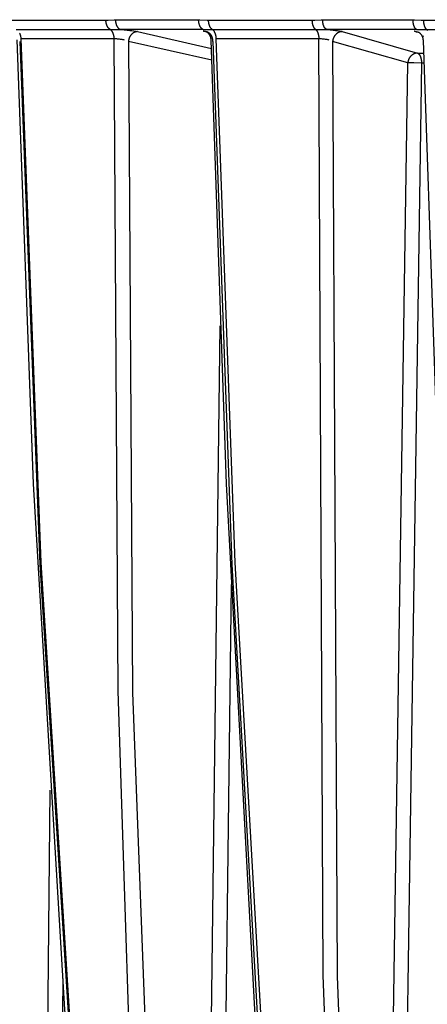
# Model space of a CAD drawing. Header units: millimetres. Extents: x -2637 to -1637, y 678 to 1678.
# Tile 165 of 256: x -2087 to -2067, y 1029 to 1077. Entities that reach past the tile are written whole.
import ezdxf

# ---------------------------------------------------------------- set-up
doc = ezdxf.new("R2010")
doc.units = ezdxf.units.MM
doc.layers.add('Make2D$B.SHOW mini', color=7, linetype='Continuous', true_color=0x000000)

msp = doc.modelspace()

# ---------------------------------------------------------------- linework, layer by layer
at = {"layer": 'Make2D$B.SHOW mini', "color": 18, "lineweight": -3, "true_color": 0x000000}
for points in [[(-2087.774, 1077.442), (-2083.149, 1077.442)], [(-2083.149, 1077.442), (-2083.092, 1077.443), (-2083.036, 1077.444), (-2082.744, 1077.458), (-2082.683, 1077.459)], [(-2082.945, 1076.984), (-2082.95, 1076.987), (-2082.955, 1076.99), (-2082.96, 1076.993), (-2082.965, 1076.997), (-2082.97, 1077), (-2082.975, 1077.004), (-2082.98, 1077.008), (-2082.985, 1077.012), (-2082.99, 1077.016), (-2082.995, 1077.021), (-2083, 1077.025), (-2083.005, 1077.03), (-2083.01, 1077.035), (-2083.014, 1077.04), (-2083.019, 1077.045), (-2083.024, 1077.051), (-2083.028, 1077.056), (-2083.033, 1077.062), (-2083.037, 1077.068), (-2083.042, 1077.074), (-2083.046, 1077.08), (-2083.05, 1077.087), (-2083.055, 1077.093), (-2083.059, 1077.1), (-2083.067, 1077.114), (-2083.075, 1077.128), (-2083.082, 1077.143), (-2083.09, 1077.159), (-2083.096, 1077.175), (-2083.103, 1077.191), (-2083.109, 1077.208), (-2083.114, 1077.225), (-2083.12, 1077.243), (-2083.124, 1077.26), (-2083.129, 1077.278), (-2083.133, 1077.296), (-2083.136, 1077.314), (-2083.139, 1077.333), (-2083.142, 1077.351), (-2083.144, 1077.369), (-2083.146, 1077.388), (-2083.147, 1077.406), (-2083.148, 1077.424), (-2083.149, 1077.442)], [(-2082.683, 1077.459), (-2082.682, 1077.439), (-2082.681, 1077.418), (-2082.68, 1077.398), (-2082.677, 1077.377), (-2082.675, 1077.356), (-2082.671, 1077.335), (-2082.667, 1077.314), (-2082.663, 1077.294), (-2082.658, 1077.273), (-2082.652, 1077.253), (-2082.646, 1077.233), (-2082.639, 1077.213), (-2082.632, 1077.194), (-2082.624, 1077.176), (-2082.62, 1077.167), (-2082.616, 1077.158), (-2082.612, 1077.149), (-2082.607, 1077.141), (-2082.603, 1077.132), (-2082.598, 1077.124), (-2082.593, 1077.116), (-2082.588, 1077.108), (-2082.583, 1077.101), (-2082.578, 1077.093), (-2082.573, 1077.086), (-2082.568, 1077.079), (-2082.563, 1077.072), (-2082.557, 1077.066), (-2082.552, 1077.059), (-2082.546, 1077.053), (-2082.541, 1077.047), (-2082.535, 1077.042), (-2082.529, 1077.036), (-2082.524, 1077.031), (-2082.518, 1077.026), (-2082.512, 1077.022), (-2082.506, 1077.017), (-2082.5, 1077.013), (-2082.494, 1077.009), (-2082.488, 1077.005), (-2082.482, 1077.002), (-2082.476, 1076.999), (-2082.47, 1076.996), (-2082.465, 1076.993), (-2082.459, 1076.99), (-2082.453, 1076.988), (-2082.447, 1076.986), (-2082.441, 1076.984), (-2082.435, 1076.982), (-2082.429, 1076.981)], [(-2082.683, 1077.459), (-2078.595, 1077.459)], [(-2078.595, 1077.459), (-2078.531, 1077.458), (-2078.166, 1077.443), (-2078.107, 1077.442)], [(-2078.362, 1076.981), (-2078.365, 1076.982), (-2078.367, 1076.982), (-2078.37, 1076.983), (-2078.373, 1076.984), (-2078.375, 1076.985), (-2078.378, 1076.986), (-2078.381, 1076.987), (-2078.383, 1076.988), (-2078.389, 1076.99), (-2078.394, 1076.993), (-2078.4, 1076.996), (-2078.405, 1076.999), (-2078.411, 1077.002), (-2078.416, 1077.005), (-2078.422, 1077.009), (-2078.427, 1077.013), (-2078.432, 1077.017), (-2078.438, 1077.022), (-2078.443, 1077.026), (-2078.448, 1077.031), (-2078.454, 1077.036), (-2078.459, 1077.042), (-2078.464, 1077.047), (-2078.469, 1077.053), (-2078.474, 1077.059), (-2078.479, 1077.066), (-2078.484, 1077.072), (-2078.489, 1077.079), (-2078.494, 1077.086), (-2078.499, 1077.093), (-2078.503, 1077.101), (-2078.508, 1077.108), (-2078.512, 1077.116), (-2078.517, 1077.124), (-2078.521, 1077.132), (-2078.525, 1077.141), (-2078.529, 1077.149), (-2078.533, 1077.158), (-2078.541, 1077.176), (-2078.548, 1077.194), (-2078.555, 1077.213), (-2078.561, 1077.233), (-2078.566, 1077.253), (-2078.572, 1077.273), (-2078.576, 1077.294), (-2078.58, 1077.314), (-2078.584, 1077.335), (-2078.587, 1077.356), (-2078.589, 1077.377), (-2078.591, 1077.398), (-2078.593, 1077.418), (-2078.594, 1077.439), (-2078.595, 1077.459)], [(-2077.925, 1076.984), (-2077.929, 1076.987), (-2077.934, 1076.99), (-2077.938, 1076.993), (-2077.943, 1076.997), (-2077.947, 1077), (-2077.951, 1077.004), (-2077.956, 1077.008), (-2077.96, 1077.012), (-2077.965, 1077.016), (-2077.969, 1077.021), (-2077.974, 1077.025), (-2077.978, 1077.03), (-2077.982, 1077.035), (-2077.986, 1077.04), (-2077.991, 1077.045), (-2077.995, 1077.051), (-2077.999, 1077.056), (-2078.003, 1077.062), (-2078.007, 1077.068), (-2078.011, 1077.074), (-2078.015, 1077.08), (-2078.019, 1077.087), (-2078.026, 1077.1), (-2078.034, 1077.114), (-2078.041, 1077.128), (-2078.048, 1077.143), (-2078.054, 1077.159), (-2078.06, 1077.175), (-2078.066, 1077.191), (-2078.071, 1077.208), (-2078.076, 1077.225), (-2078.081, 1077.243), (-2078.085, 1077.26), (-2078.089, 1077.278), (-2078.093, 1077.296), (-2078.096, 1077.314), (-2078.099, 1077.333), (-2078.101, 1077.351), (-2078.103, 1077.369), (-2078.105, 1077.388), (-2078.106, 1077.406), (-2078.107, 1077.424), (-2078.107, 1077.442)], [(-2078.107, 1077.442), (-2073.01, 1077.442)], [(-2073.01, 1077.442), (-2072.886, 1077.444), (-2072.568, 1077.458), (-2072.501, 1077.459)], [(-2072.849, 1076.984), (-2072.853, 1076.987), (-2072.857, 1076.99), (-2072.861, 1076.993), (-2072.864, 1076.997), (-2072.868, 1077), (-2072.872, 1077.004), (-2072.876, 1077.008), (-2072.88, 1077.012), (-2072.884, 1077.016), (-2072.888, 1077.021), (-2072.892, 1077.025), (-2072.896, 1077.03), (-2072.9, 1077.035), (-2072.903, 1077.04), (-2072.907, 1077.045), (-2072.911, 1077.051), (-2072.914, 1077.056), (-2072.918, 1077.062), (-2072.925, 1077.074), (-2072.932, 1077.087), (-2072.939, 1077.1), (-2072.945, 1077.114), (-2072.952, 1077.128), (-2072.957, 1077.143), (-2072.963, 1077.159), (-2072.969, 1077.175), (-2072.974, 1077.191), (-2072.978, 1077.208), (-2072.983, 1077.225), (-2072.987, 1077.243), (-2072.991, 1077.26), (-2072.994, 1077.278), (-2072.997, 1077.296), (-2073, 1077.314), (-2073.003, 1077.333), (-2073.005, 1077.351), (-2073.006, 1077.369), (-2073.008, 1077.388), (-2073.009, 1077.406), (-2073.01, 1077.442)], [(-2072.3, 1076.981), (-2072.302, 1076.982), (-2072.304, 1076.982), (-2072.307, 1076.983), (-2072.309, 1076.984), (-2072.311, 1076.985), (-2072.314, 1076.986), (-2072.316, 1076.987), (-2072.318, 1076.988), (-2072.321, 1076.989), (-2072.323, 1076.99), (-2072.326, 1076.992), (-2072.328, 1076.993), (-2072.33, 1076.994), (-2072.333, 1076.996), (-2072.335, 1076.997), (-2072.337, 1076.999), (-2072.342, 1077.002), (-2072.347, 1077.005), (-2072.351, 1077.009), (-2072.356, 1077.013), (-2072.361, 1077.017), (-2072.365, 1077.022), (-2072.37, 1077.026), (-2072.375, 1077.031), (-2072.379, 1077.036), (-2072.384, 1077.042), (-2072.388, 1077.047), (-2072.393, 1077.053), (-2072.397, 1077.059), (-2072.401, 1077.066), (-2072.406, 1077.072), (-2072.41, 1077.079), (-2072.414, 1077.086), (-2072.418, 1077.093), (-2072.422, 1077.101), (-2072.426, 1077.108), (-2072.43, 1077.116), (-2072.434, 1077.124), (-2072.441, 1077.141), (-2072.448, 1077.158), (-2072.454, 1077.176), (-2072.461, 1077.194), (-2072.466, 1077.213), (-2072.472, 1077.233), (-2072.477, 1077.253), (-2072.481, 1077.273), (-2072.485, 1077.294), (-2072.489, 1077.314), (-2072.492, 1077.335), (-2072.494, 1077.356), (-2072.496, 1077.377), (-2072.498, 1077.398), (-2072.5, 1077.418), (-2072.5, 1077.439), (-2072.501, 1077.459)], [(-2072.501, 1077.459), (-2068.06, 1077.459)], [(-2068.06, 1077.459), (-2067.989, 1077.458), (-2067.657, 1077.444), (-2067.533, 1077.442)], [(-2067.881, 1076.981), (-2067.883, 1076.982), (-2067.885, 1076.982), (-2067.888, 1076.983), (-2067.89, 1076.984), (-2067.892, 1076.985), (-2067.894, 1076.986), (-2067.896, 1076.987), (-2067.898, 1076.988), (-2067.9, 1076.989), (-2067.902, 1076.99), (-2067.904, 1076.992), (-2067.906, 1076.993), (-2067.908, 1076.994), (-2067.91, 1076.996), (-2067.913, 1076.997), (-2067.915, 1076.999), (-2067.917, 1077), (-2067.919, 1077.002), (-2067.923, 1077.005), (-2067.927, 1077.009), (-2067.931, 1077.013), (-2067.935, 1077.017), (-2067.94, 1077.022), (-2067.944, 1077.026), (-2067.948, 1077.031), (-2067.952, 1077.036), (-2067.956, 1077.042), (-2067.96, 1077.047), (-2067.964, 1077.053), (-2067.967, 1077.059), (-2067.971, 1077.066), (-2067.975, 1077.072), (-2067.979, 1077.079), (-2067.982, 1077.086), (-2067.986, 1077.093), (-2067.99, 1077.101), (-2067.993, 1077.108), (-2068, 1077.124), (-2068.006, 1077.141), (-2068.013, 1077.158), (-2068.018, 1077.176), (-2068.024, 1077.194), (-2068.029, 1077.213), (-2068.034, 1077.233), (-2068.038, 1077.253), (-2068.042, 1077.273), (-2068.045, 1077.294), (-2068.049, 1077.314), (-2068.051, 1077.335), (-2068.054, 1077.356), (-2068.056, 1077.377), (-2068.057, 1077.398), (-2068.058, 1077.418), (-2068.06, 1077.459)], [(-2067.394, 1076.984), (-2067.398, 1076.987), (-2067.401, 1076.99), (-2067.404, 1076.993), (-2067.408, 1076.997), (-2067.411, 1077), (-2067.415, 1077.004), (-2067.418, 1077.008), (-2067.421, 1077.012), (-2067.425, 1077.016), (-2067.428, 1077.021), (-2067.432, 1077.025), (-2067.435, 1077.03), (-2067.438, 1077.035), (-2067.441, 1077.04), (-2067.445, 1077.045), (-2067.448, 1077.051), (-2067.454, 1077.062), (-2067.46, 1077.074), (-2067.466, 1077.087), (-2067.472, 1077.1), (-2067.477, 1077.114), (-2067.483, 1077.128), (-2067.488, 1077.143), (-2067.493, 1077.159), (-2067.497, 1077.175), (-2067.502, 1077.191), (-2067.506, 1077.208), (-2067.51, 1077.225), (-2067.513, 1077.243), (-2067.517, 1077.26), (-2067.52, 1077.278), (-2067.522, 1077.296), (-2067.527, 1077.333), (-2067.53, 1077.369), (-2067.532, 1077.406), (-2067.533, 1077.442)], [(-2067.533, 1077.442), (-2062.069, 1077.442)], [(-2087.551, 1076.984), (-2082.945, 1076.984)], [(-2082.945, 1076.984), (-2082.555, 1076.984), (-2082.429, 1076.981)], [(-2082.742, 1076.516), (-2082.742, 1076.535), (-2082.743, 1076.553), (-2082.744, 1076.572), (-2082.746, 1076.59), (-2082.748, 1076.609), (-2082.75, 1076.628), (-2082.753, 1076.646), (-2082.757, 1076.665), (-2082.76, 1076.683), (-2082.765, 1076.702), (-2082.769, 1076.72), (-2082.775, 1076.738), (-2082.78, 1076.755), (-2082.786, 1076.772), (-2082.793, 1076.789), (-2082.799, 1076.805), (-2082.807, 1076.821), (-2082.814, 1076.837), (-2082.822, 1076.852), (-2082.83, 1076.866), (-2082.834, 1076.873), (-2082.839, 1076.879), (-2082.843, 1076.886), (-2082.848, 1076.892), (-2082.852, 1076.899), (-2082.857, 1076.905), (-2082.861, 1076.911), (-2082.866, 1076.916), (-2082.871, 1076.922), (-2082.875, 1076.927), (-2082.88, 1076.933), (-2082.885, 1076.938), (-2082.89, 1076.942), (-2082.895, 1076.947), (-2082.9, 1076.952), (-2082.905, 1076.956), (-2082.91, 1076.96), (-2082.915, 1076.964), (-2082.92, 1076.968), (-2082.925, 1076.972), (-2082.93, 1076.975), (-2082.935, 1076.978), (-2082.94, 1076.981), (-2082.945, 1076.984)], [(-2082.429, 1076.981), (-2082.259, 1076.967), (-2081.98, 1076.936), (-2081.868, 1076.921), (-2081.769, 1076.905), (-2081.68, 1076.889), (-2081.6, 1076.873)], [(-2078.362, 1076.981), (-2082.429, 1076.981)], [(-2078.362, 1076.981), (-2078.317, 1076.983), (-2077.925, 1076.984)], [(-2077.925, 1076.984), (-2072.849, 1076.984)], [(-2077.925, 1076.984), (-2077.92, 1076.981), (-2077.915, 1076.978), (-2077.911, 1076.975), (-2077.906, 1076.972), (-2077.902, 1076.968), (-2077.897, 1076.964), (-2077.893, 1076.96), (-2077.888, 1076.956), (-2077.884, 1076.952), (-2077.879, 1076.947), (-2077.875, 1076.942), (-2077.87, 1076.938), (-2077.866, 1076.933), (-2077.862, 1076.927), (-2077.857, 1076.922), (-2077.853, 1076.916), (-2077.849, 1076.911), (-2077.845, 1076.905), (-2077.841, 1076.899), (-2077.837, 1076.892), (-2077.833, 1076.886), (-2077.829, 1076.879), (-2077.821, 1076.866), (-2077.814, 1076.852), (-2077.807, 1076.837), (-2077.8, 1076.821), (-2077.793, 1076.805), (-2077.787, 1076.789), (-2077.782, 1076.772), (-2077.776, 1076.755), (-2077.771, 1076.738), (-2077.766, 1076.72), (-2077.762, 1076.702), (-2077.758, 1076.683), (-2077.755, 1076.665), (-2077.752, 1076.646), (-2077.749, 1076.628), (-2077.747, 1076.609), (-2077.745, 1076.59), (-2077.744, 1076.572), (-2077.743, 1076.553), (-2077.742, 1076.535), (-2077.742, 1076.516)], [(-2072.849, 1076.984), (-2072.845, 1076.981), (-2072.84, 1076.978), (-2072.836, 1076.975), (-2072.832, 1076.972), (-2072.828, 1076.968), (-2072.824, 1076.964), (-2072.82, 1076.96), (-2072.816, 1076.956), (-2072.812, 1076.952), (-2072.808, 1076.947), (-2072.805, 1076.942), (-2072.801, 1076.938), (-2072.797, 1076.933), (-2072.793, 1076.927), (-2072.789, 1076.922), (-2072.785, 1076.916), (-2072.782, 1076.911), (-2072.778, 1076.905), (-2072.774, 1076.899), (-2072.771, 1076.892), (-2072.764, 1076.879), (-2072.757, 1076.866), (-2072.751, 1076.852), (-2072.744, 1076.837), (-2072.738, 1076.821), (-2072.733, 1076.805), (-2072.727, 1076.789), (-2072.722, 1076.772), (-2072.717, 1076.755), (-2072.713, 1076.738), (-2072.709, 1076.72), (-2072.705, 1076.702), (-2072.702, 1076.683), (-2072.698, 1076.665), (-2072.696, 1076.646), (-2072.693, 1076.628), (-2072.692, 1076.609), (-2072.69, 1076.59), (-2072.689, 1076.572), (-2072.688, 1076.553), (-2072.687, 1076.516)], [(-2072.849, 1076.984), (-2072.432, 1076.984), (-2072.3, 1076.981)], [(-2072.3, 1076.981), (-2072.134, 1076.967), (-2071.99, 1076.951), (-2071.869, 1076.936), (-2071.767, 1076.921), (-2071.68, 1076.905), (-2071.64, 1076.897), (-2071.604, 1076.889), (-2071.57, 1076.881), (-2071.539, 1076.873)], [(-2067.881, 1076.981), (-2072.3, 1076.981)], [(-2067.881, 1076.981), (-2067.796, 1076.984), (-2067.394, 1076.984)], [(-2067.394, 1076.984), (-2067.391, 1076.981), (-2067.387, 1076.978), (-2067.384, 1076.975), (-2067.38, 1076.972), (-2067.377, 1076.968), (-2067.373, 1076.964), (-2067.37, 1076.96), (-2067.366, 1076.956), (-2067.363, 1076.952), (-2067.36, 1076.947), (-2067.356, 1076.942)], [(-2067.394, 1076.984), (-2061.952, 1076.984)], [(-2080.845, 983.822), (-2083.104, 1004.74), (-2085.159, 1028.867), (-2086.711, 1054.675), (-2087.505, 1076.475)], [(-2087.392, 1076.805), (-2087.384, 1076.789), (-2087.377, 1076.772), (-2087.371, 1076.755), (-2087.365, 1076.738), (-2087.359, 1076.72), (-2087.354, 1076.702), (-2087.349, 1076.683), (-2087.345, 1076.665), (-2087.341, 1076.646), (-2087.338, 1076.628), (-2087.335, 1076.609), (-2087.333, 1076.59), (-2087.331, 1076.572), (-2087.33, 1076.553), (-2087.329, 1076.535), (-2087.329, 1076.516)], [(-2087.329, 1076.516), (-2086.341, 1050.812), (-2084.817, 1026.693), (-2082.857, 1004.091), (-2080.659, 983.822)], [(-2082.742, 1076.516), (-2087.329, 1076.516)], [(-2082.24, 1076.455), (-2082.273, 1076.463), (-2082.309, 1076.471), (-2082.348, 1076.479), (-2082.389, 1076.487), (-2082.432, 1076.494), (-2082.478, 1076.5), (-2082.524, 1076.506), (-2082.571, 1076.51), (-2082.616, 1076.514), (-2082.661, 1076.516), (-2082.703, 1076.517), (-2082.742, 1076.516)], [(-2079.643, 983.822), (-2081.682, 1017.742), (-2082.55, 1044.514), (-2082.742, 1076.516)], [(-2081.6, 1076.873), (-2081.609, 1076.873), (-2081.618, 1076.872), (-2081.627, 1076.872), (-2081.636, 1076.871), (-2081.645, 1076.87), (-2081.655, 1076.868), (-2081.664, 1076.867), (-2081.674, 1076.865), (-2081.683, 1076.863), (-2081.693, 1076.86), (-2081.702, 1076.857), (-2081.712, 1076.854), (-2081.721, 1076.851), (-2081.731, 1076.847), (-2081.741, 1076.843), (-2081.75, 1076.839), (-2081.76, 1076.834), (-2081.769, 1076.829), (-2081.779, 1076.824), (-2081.788, 1076.819), (-2081.798, 1076.813), (-2081.807, 1076.807), (-2081.816, 1076.801), (-2081.825, 1076.794), (-2081.835, 1076.787), (-2081.844, 1076.78), (-2081.852, 1076.772), (-2081.861, 1076.765), (-2081.87, 1076.757), (-2081.878, 1076.748), (-2081.886, 1076.74), (-2081.895, 1076.731), (-2081.903, 1076.722), (-2081.91, 1076.713), (-2081.918, 1076.704), (-2081.925, 1076.694), (-2081.933, 1076.684), (-2081.94, 1076.674), (-2081.947, 1076.664), (-2081.953, 1076.654), (-2081.96, 1076.644), (-2081.966, 1076.633), (-2081.972, 1076.622), (-2081.978, 1076.611), (-2081.983, 1076.6), (-2081.988, 1076.589), (-2081.993, 1076.578), (-2081.998, 1076.567), (-2082.003, 1076.556), (-2082.007, 1076.545), (-2082.011, 1076.533), (-2082.015, 1076.522), (-2082.018, 1076.511), (-2082.022, 1076.499), (-2082.025, 1076.488), (-2082.028, 1076.477), (-2082.03, 1076.465), (-2082.033, 1076.454), (-2082.035, 1076.443), (-2082.037, 1076.432), (-2082.039, 1076.421), (-2082.04, 1076.409), (-2082.042, 1076.399), (-2082.043, 1076.388)], [(-2081.6, 1076.873), (-2077.953, 1076.051)], [(-2078.283, 1076.873), (-2078.309, 1076.88), (-2078.333, 1076.886), (-2078.353, 1076.892), (-2078.371, 1076.898)], [(-2078.245, 1076.871), (-2078.254, 1076.872), (-2078.264, 1076.872), (-2078.274, 1076.873), (-2078.283, 1076.873)], [(-2077.975, 1076.46), (-2077.976, 1076.472), (-2077.977, 1076.484), (-2077.978, 1076.496), (-2077.979, 1076.508), (-2077.981, 1076.519), (-2077.983, 1076.531), (-2077.985, 1076.543), (-2077.987, 1076.554), (-2077.99, 1076.566), (-2077.993, 1076.577), (-2077.996, 1076.588), (-2078, 1076.599), (-2078.004, 1076.61), (-2078.008, 1076.621), (-2078.012, 1076.632), (-2078.017, 1076.643), (-2078.021, 1076.653), (-2078.026, 1076.664), (-2078.032, 1076.674), (-2078.037, 1076.684), (-2078.043, 1076.694), (-2078.048, 1076.703), (-2078.054, 1076.713), (-2078.061, 1076.722), (-2078.067, 1076.732), (-2078.074, 1076.741), (-2078.08, 1076.749), (-2078.087, 1076.758), (-2078.095, 1076.766), (-2078.102, 1076.775), (-2078.109, 1076.782), (-2078.117, 1076.79), (-2078.124, 1076.797), (-2078.131, 1076.803), (-2078.138, 1076.81), (-2078.145, 1076.816), (-2078.152, 1076.821), (-2078.159, 1076.827), (-2078.166, 1076.832), (-2078.172, 1076.837), (-2078.18, 1076.842), (-2078.187, 1076.847), (-2078.194, 1076.851), (-2078.201, 1076.855), (-2078.206, 1076.858), (-2078.212, 1076.861), (-2078.217, 1076.864), (-2078.221, 1076.866), (-2078.225, 1076.868), (-2078.229, 1076.87), (-2078.232, 1076.871), (-2078.234, 1076.872), (-2078.236, 1076.873), (-2078.239, 1076.874)], [(-2077.896, 1076.388), (-2077.895, 1076.407), (-2077.895, 1076.427), (-2077.896, 1076.447), (-2077.897, 1076.457), (-2077.897, 1076.466), (-2077.898, 1076.476), (-2077.899, 1076.486), (-2077.901, 1076.496), (-2077.902, 1076.506), (-2077.904, 1076.516), (-2077.906, 1076.526), (-2077.908, 1076.536), (-2077.91, 1076.546), (-2077.913, 1076.556), (-2077.915, 1076.566), (-2077.918, 1076.576), (-2077.921, 1076.586), (-2077.924, 1076.595), (-2077.928, 1076.605), (-2077.931, 1076.614), (-2077.935, 1076.624), (-2077.939, 1076.633), (-2077.943, 1076.642), (-2077.948, 1076.651), (-2077.952, 1076.66), (-2077.957, 1076.669), (-2077.962, 1076.678), (-2077.967, 1076.686), (-2077.972, 1076.695), (-2077.978, 1076.703), (-2077.983, 1076.711), (-2077.989, 1076.719), (-2077.995, 1076.727), (-2078.001, 1076.734), (-2078.007, 1076.742), (-2078.013, 1076.749), (-2078.02, 1076.756), (-2078.026, 1076.763), (-2078.033, 1076.769), (-2078.04, 1076.776), (-2078.047, 1076.782), (-2078.054, 1076.788), (-2078.061, 1076.794), (-2078.068, 1076.8), (-2078.075, 1076.805), (-2078.083, 1076.81), (-2078.09, 1076.815), (-2078.098, 1076.82), (-2078.105, 1076.825), (-2078.113, 1076.829), (-2078.121, 1076.833), (-2078.129, 1076.837), (-2078.136, 1076.841), (-2078.144, 1076.844), (-2078.152, 1076.848), (-2078.16, 1076.851), (-2078.168, 1076.853), (-2078.176, 1076.856), (-2078.184, 1076.859), (-2078.192, 1076.861), (-2078.2, 1076.863)], [(-2077.742, 1076.516), (-2076.81, 1050.812), (-2075.444, 1026.693), (-2073.728, 1004.091), (-2071.825, 983.822)], [(-2072.687, 1076.516), (-2077.742, 1076.516)], [(-2072.183, 1076.455), (-2072.214, 1076.463), (-2072.248, 1076.471), (-2072.284, 1076.479), (-2072.324, 1076.487), (-2072.367, 1076.494), (-2072.412, 1076.5), (-2072.459, 1076.506), (-2072.506, 1076.51), (-2072.553, 1076.514), (-2072.6, 1076.516), (-2072.644, 1076.517), (-2072.687, 1076.516)], [(-2070.706, 983.822), (-2072.475, 1030.552), (-2072.687, 1076.516)], [(-2071.539, 1076.873), (-2071.548, 1076.873), (-2071.558, 1076.872), (-2071.568, 1076.872), (-2071.578, 1076.871), (-2071.588, 1076.87), (-2071.598, 1076.868), (-2071.609, 1076.867), (-2071.619, 1076.865), (-2071.629, 1076.863), (-2071.639, 1076.86), (-2071.65, 1076.857), (-2071.66, 1076.854), (-2071.671, 1076.851), (-2071.681, 1076.847), (-2071.691, 1076.843), (-2071.702, 1076.839), (-2071.712, 1076.834), (-2071.723, 1076.829), (-2071.733, 1076.824), (-2071.743, 1076.819), (-2071.753, 1076.813), (-2071.763, 1076.807), (-2071.773, 1076.801), (-2071.783, 1076.794), (-2071.793, 1076.787), (-2071.802, 1076.78), (-2071.812, 1076.772), (-2071.821, 1076.765), (-2071.831, 1076.757), (-2071.84, 1076.748), (-2071.848, 1076.74), (-2071.857, 1076.731), (-2071.866, 1076.722), (-2071.874, 1076.713), (-2071.882, 1076.704), (-2071.89, 1076.694), (-2071.898, 1076.684), (-2071.905, 1076.674), (-2071.912, 1076.664), (-2071.919, 1076.654), (-2071.926, 1076.644), (-2071.933, 1076.633), (-2071.939, 1076.622), (-2071.945, 1076.611), (-2071.951, 1076.6), (-2071.956, 1076.589), (-2071.961, 1076.578), (-2071.966, 1076.567), (-2071.971, 1076.556), (-2071.976, 1076.545), (-2071.98, 1076.533), (-2071.984, 1076.522), (-2071.987, 1076.511), (-2071.991, 1076.499), (-2071.994, 1076.488), (-2071.997, 1076.477), (-2071.999, 1076.465), (-2072.002, 1076.454), (-2072.004, 1076.443), (-2072.006, 1076.432), (-2072.007, 1076.421), (-2072.009, 1076.409), (-2072.01, 1076.399), (-2072.011, 1076.388)], [(-2071.539, 1076.873), (-2067.841, 1075.82)], [(-2067.936, 1076.873), (-2067.946, 1076.876), (-2067.955, 1076.88), (-2067.964, 1076.883), (-2067.972, 1076.886), (-2067.979, 1076.889), (-2067.986, 1076.892), (-2067.992, 1076.895), (-2067.995, 1076.897), (-2067.998, 1076.898)], [(-2067.734, 1076.808), (-2067.936, 1076.873)], [(-2067.936, 1076.873), (-2067.927, 1076.873), (-2067.918, 1076.873), (-2067.909, 1076.872), (-2067.9, 1076.871), (-2067.891, 1076.871), (-2067.883, 1076.869), (-2067.874, 1076.868), (-2067.865, 1076.867), (-2067.856, 1076.865), (-2067.848, 1076.863), (-2067.839, 1076.861), (-2067.831, 1076.859), (-2067.822, 1076.857), (-2067.814, 1076.854), (-2067.805, 1076.852), (-2067.797, 1076.849)], [(-2067.797, 1076.849), (-2067.787, 1076.845), (-2067.777, 1076.841)], [(-2067.551, 1076.444), (-2067.552, 1076.457), (-2067.553, 1076.47), (-2067.554, 1076.483), (-2067.556, 1076.497), (-2067.557, 1076.51), (-2067.56, 1076.523), (-2067.562, 1076.536), (-2067.566, 1076.549), (-2067.568, 1076.557), (-2067.57, 1076.565), (-2067.572, 1076.573), (-2067.575, 1076.581), (-2067.578, 1076.589), (-2067.58, 1076.597), (-2067.586, 1076.612), (-2067.593, 1076.628), (-2067.6, 1076.643), (-2067.607, 1076.657), (-2067.615, 1076.671), (-2067.624, 1076.685), (-2067.632, 1076.699), (-2067.641, 1076.712), (-2067.651, 1076.725), (-2067.66, 1076.737), (-2067.671, 1076.749), (-2067.681, 1076.76), (-2067.686, 1076.766), (-2067.691, 1076.771), (-2067.702, 1076.781), (-2067.713, 1076.791), (-2067.723, 1076.799), (-2067.733, 1076.808), (-2067.743, 1076.815), (-2067.753, 1076.822), (-2067.762, 1076.828), (-2067.771, 1076.834)], [(-2067.577, 1076.666), (-2067.572, 1076.659), (-2067.568, 1076.651), (-2067.564, 1076.644), (-2067.56, 1076.636)], [(-2087.383, 1076.388), (-2086.396, 1050.716), (-2084.873, 1026.63), (-2082.917, 1004.06), (-2080.723, 983.822)], [(-2082.043, 1076.388), (-2081.845, 1044.436), (-2080.388, 1006.019), (-2078.931, 983.822)], [(-2077.949, 1075.465), (-2082.043, 1076.388)], [(-2072.069, 983.822), (-2074.025, 1004.746), (-2075.827, 1028.872), (-2077.222, 1054.677), (-2077.975, 1076.46)], [(-2077.896, 1076.388), (-2076.966, 1050.716), (-2075.602, 1026.63), (-2073.889, 1004.06), (-2071.99, 983.822)], [(-2068.314, 1075.335), (-2072.011, 1076.388)], [(-2072.011, 1076.388), (-2071.792, 1030.496), (-2070.016, 983.822)], [(-2062.52, 983.822), (-2065.107, 1019.614), (-2066.532, 1046.858), (-2067.551, 1076.444)], [(-2067.841, 1075.82), (-2067.851, 1075.82), (-2067.861, 1075.82), (-2067.871, 1075.819), (-2067.881, 1075.818), (-2067.891, 1075.817), (-2067.901, 1075.816), (-2067.911, 1075.814), (-2067.921, 1075.812), (-2067.932, 1075.81), (-2067.942, 1075.807), (-2067.952, 1075.804), (-2067.963, 1075.801), (-2067.973, 1075.798), (-2067.984, 1075.794), (-2067.994, 1075.79), (-2068.004, 1075.786), (-2068.015, 1075.782), (-2068.025, 1075.777), (-2068.035, 1075.771), (-2068.045, 1075.766), (-2068.056, 1075.76), (-2068.066, 1075.754), (-2068.076, 1075.748), (-2068.086, 1075.741), (-2068.095, 1075.734), (-2068.105, 1075.727), (-2068.114, 1075.72), (-2068.124, 1075.712), (-2068.133, 1075.704), (-2068.142, 1075.696), (-2068.151, 1075.687), (-2068.16, 1075.679), (-2068.168, 1075.67), (-2068.176, 1075.66), (-2068.185, 1075.651), (-2068.193, 1075.641), (-2068.2, 1075.632), (-2068.208, 1075.622), (-2068.215, 1075.612), (-2068.222, 1075.601), (-2068.229, 1075.591), (-2068.235, 1075.58), (-2068.241, 1075.569), (-2068.247, 1075.559), (-2068.253, 1075.548), (-2068.259, 1075.537), (-2068.264, 1075.526), (-2068.269, 1075.514), (-2068.274, 1075.503), (-2068.278, 1075.492), (-2068.282, 1075.481), (-2068.286, 1075.469), (-2068.29, 1075.458), (-2068.293, 1075.447), (-2068.296, 1075.435), (-2068.299, 1075.424), (-2068.302, 1075.413), (-2068.304, 1075.401), (-2068.306, 1075.39), (-2068.308, 1075.379), (-2068.31, 1075.368), (-2068.311, 1075.357), (-2068.313, 1075.346), (-2068.314, 1075.335)], [(-2067.841, 1075.82), (-2067.839, 1075.819), (-2067.836, 1075.819), (-2067.834, 1075.818), (-2067.832, 1075.817), (-2067.829, 1075.816), (-2067.827, 1075.815), (-2067.825, 1075.814), (-2067.822, 1075.813), (-2067.82, 1075.812), (-2067.818, 1075.811), (-2067.815, 1075.809), (-2067.813, 1075.808), (-2067.81, 1075.807), (-2067.808, 1075.805), (-2067.806, 1075.804), (-2067.803, 1075.802), (-2067.801, 1075.8), (-2067.799, 1075.799), (-2067.794, 1075.795), (-2067.789, 1075.791), (-2067.784, 1075.787), (-2067.78, 1075.783), (-2067.775, 1075.778), (-2067.77, 1075.774), (-2067.766, 1075.769), (-2067.761, 1075.763), (-2067.757, 1075.758), (-2067.752, 1075.752), (-2067.748, 1075.746), (-2067.743, 1075.74), (-2067.739, 1075.733), (-2067.735, 1075.726), (-2067.73, 1075.719), (-2067.726, 1075.712), (-2067.722, 1075.705), (-2067.718, 1075.697), (-2067.714, 1075.689), (-2067.71, 1075.681), (-2067.707, 1075.673), (-2067.699, 1075.656), (-2067.692, 1075.638), (-2067.686, 1075.619), (-2067.68, 1075.6), (-2067.674, 1075.58), (-2067.669, 1075.56), (-2067.664, 1075.54), (-2067.66, 1075.519), (-2067.656, 1075.498), (-2067.653, 1075.476), (-2067.65, 1075.455), (-2067.647, 1075.434), (-2067.645, 1075.412), (-2067.644, 1075.391), (-2067.643, 1075.37), (-2067.642, 1075.349), (-2067.642, 1075.328)], [(-2067.841, 1075.82), (-2067.506, 1075.82)], [(-2069.683, 983.822), (-2068.314, 1075.335)], [(-2067.642, 1075.328), (-2069, 983.822)], [(-2067.642, 1075.328), (-2068.021, 1075.334), (-2068.314, 1075.335)], [(-2067.515, 1075.328), (-2067.642, 1075.328)], [(-2078.511, 983.822), (-2077.534, 1062.426)], [(-2076.996, 1049.724), (-2077.806, 983.822)], [(-2086.424, 983.822), (-2085.888, 1039.64)], [(-2085.269, 1030.383), (-2085.711, 983.822)]]:
    msp.add_lwpolyline(points, dxfattribs=at)

doc.saveas('drawing.dxf')
